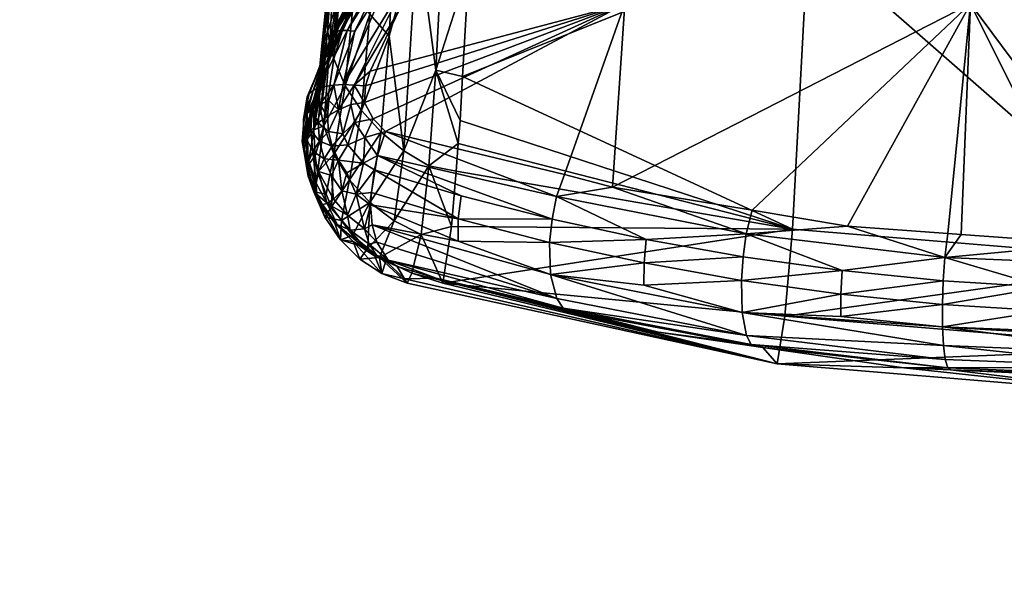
# Model space of a CAD drawing. Extents: x -0.025 to 0.157, y -0.144 to 0.125.
# Tile 223 of 256: x 0.11743 to 0.12659, y 0.05536 to 0.06063. Entities that reach past the tile are written whole.
import ezdxf

# ---------------------------------------------------------------- set-up
doc = ezdxf.new("R2010")
doc.units = 0
doc.layers.add('mesh', color=7, linetype='CONTINUOUS')

msp = doc.modelspace()

# ---------------------------------------------------------------- meshes
at = {"layer": 'mesh'}
mesh = msp.add_polyface(dxfattribs=at)
corners = [(0.1265967, 0.0633049, 0.1400954), (0.12686, 0.0632135, 0.1461851), (0.1259109, 0.0631156, 0.1460932), (0.1252838, 0.063202, 0.1397578), (0.126492, 0.0635402, 0.133418), (0.1279978, 0.0633399, 0.1402185), (0.1280016, 0.0633471, 0.1398234), (0.12794, 0.0632313, 0.1462191), (0.1294008, 0.0633051, 0.1401225), (0.1299771, 0.0631591, 0.1461404), (0.1283869, 0.0620118, 0.0998059), (0.1284226, 0.0630629, 0.0960872), (0.1266225, 0.0631329, 0.0960921), (0.1302222, 0.0631331, 0.0961268), (0.1319384, 0.0614009, 0.1036086), (0.128351, 0.0611074, 0.103536), (0.1282071, 0.0583841, 0.1185077), (0.1248339, 0.0633428, 0.0961417), (0.1266393, 0.0640647, 0.0943362), (0.1284395, 0.0639968, 0.0943222), (0.1247628, 0.0614003, 0.1035395), (0.1258942, 0.0631595, 0.1462202), (0.1279357, 0.0631219, 0.146666), (0.125871, 0.0630555, 0.1465525), (0.1258774, 0.0631035, 0.1464449), (0.1295661, 0.0607788, 0.1481768), (0.1279324, 0.062824, 0.1470166), (0.129454, 0.062743, 0.1469417), (0.1262733, 0.0607785, 0.1481447), (0.1264088, 0.0627441, 0.1469202), (0.1258645, 0.0627155, 0.1468858), (0.1279241, 0.058562, 0.1490404), (0.1273886, 0.0585472, 0.149059), (0.1261881, 0.0586342, 0.1489042), (0.126063, 0.0586433, 0.148888), (0.1279379, 0.063203, 0.1464458), (0.1258852, 0.0631382, 0.1463333), (0.1279339, 0.0629934, 0.1468586), (0.1258629, 0.0629239, 0.1467468), (0.1299924, 0.0631386, 0.1463729), (0.1300067, 0.0628439, 0.1468698), (0.1300053, 0.0629955, 0.1466936), (0.1300024, 0.0630558, 0.1465922), (0.1296416, 0.0586094, 0.1489806)]
mesh.append_faces([[corners[k] for k in face] for face in [(0, 1, 2, 2), (3, 4, 0, 0), (5, 0, 6, 6), (5, 1, 0, 0), (7, 1, 5, 5), (8, 5, 6, 6), (8, 7, 5, 5), (9, 7, 8, 8), (10, 11, 12, 12), (10, 13, 11, 11), (14, 15, 16, 16), (12, 17, 10, 10), (11, 18, 12, 12), (13, 19, 11, 11), (15, 20, 16, 16), (15, 10, 20, 20), (21, 2, 1, 1), (22, 23, 24, 24), (25, 26, 27, 27), (28, 26, 25, 25), (28, 29, 26, 26), (30, 29, 28, 28), (31, 28, 25, 25), (32, 28, 31, 31), (28, 33, 34, 34), (32, 33, 28, 28), (35, 1, 7, 7), (35, 36, 1, 1), (35, 24, 36, 36), (22, 24, 35, 35), (37, 23, 22, 22), (37, 38, 23, 23), (37, 29, 38, 38), (26, 29, 37, 37), (39, 35, 7, 7), (26, 40, 27, 27), (26, 37, 40, 40), (37, 22, 41, 41), (22, 35, 42, 42), (31, 25, 43, 43)]])
mesh = msp.add_polyface(dxfattribs=at)
corners = [(0.1265967, 0.0633049, 0.1400954), (0.1259109, 0.0631156, 0.1460932), (0.1255122, 0.0630744, 0.1460546), (0.1252838, 0.063202, 0.1397578), (0.1242556, 0.0629448, 0.1459328), (0.1240993, 0.0630104, 0.1392785), (0.1245221, 0.0633117, 0.1333991), (0.1238951, 0.0631774, 0.1333929), (0.1256918, 0.0634952, 0.1334105), (0.126492, 0.0635402, 0.133418), (0.1250788, 0.063431, 0.1334046), (0.1283869, 0.0620118, 0.0998059), (0.1247985, 0.0622995, 0.0998308), (0.1247628, 0.0614003, 0.1035395), (0.1248339, 0.0633428, 0.0961417), (0.1282071, 0.0583841, 0.1185077), (0.1246193, 0.0586834, 0.1184613), (0.125871, 0.0630555, 0.1465525), (0.1258629, 0.0629239, 0.1467468), (0.1248257, 0.0628063, 0.1466394), (0.1252316, 0.0626823, 0.1468458), (0.1248392, 0.0625983, 0.1467993), (0.1258645, 0.0627155, 0.1468858), (0.1264088, 0.0627441, 0.1469202), (0.12483, 0.0629379, 0.1464454), (0.1258774, 0.0631035, 0.1464449), (0.1258942, 0.0631595, 0.1462202), (0.12686, 0.0632135, 0.1461851), (0.1258852, 0.0631382, 0.1463333), (0.1237961, 0.0628387, 0.1459917), (0.1237873, 0.0628164, 0.1461043), (0.1237817, 0.0627811, 0.1462154), (0.1237796, 0.0627332, 0.1463227), (0.1262733, 0.0607785, 0.1481447), (0.1230568, 0.0607783, 0.1474398), (0.1238178, 0.0623794, 0.1466783), (0.126063, 0.0586433, 0.148888), (0.125129, 0.0587109, 0.1487675), (0.1242424, 0.0588582, 0.1485012), (0.1237946, 0.0625239, 0.1466001), (0.1229423, 0.059074, 0.1481106)]
mesh.append_faces([[corners[k] for k in face] for face in [(0, 1, 2, 2), (3, 2, 4, 4), (5, 3, 4, 4), (5, 6, 3, 3), (7, 6, 5, 5), (3, 0, 2, 2), (8, 9, 3, 3), (6, 10, 3, 3), (11, 12, 13, 13), (11, 14, 12, 12), (15, 13, 16, 16), (17, 18, 19, 19), (19, 20, 21, 21), (18, 20, 19, 19), (18, 22, 20, 20), (23, 22, 18, 18), (24, 17, 19, 19), (25, 17, 24, 24), (26, 27, 28, 28), (2, 1, 26, 26), (26, 4, 2, 2), (26, 29, 4, 4), (28, 29, 26, 26), (28, 30, 29, 29), (25, 30, 28, 28), (25, 31, 30, 30), (24, 31, 25, 25), (24, 32, 31, 31), (33, 20, 22, 22), (33, 21, 20, 20), (34, 21, 33, 33), (34, 35, 21, 21), (33, 36, 37, 37), (37, 38, 33, 33), (39, 21, 35, 35), (19, 21, 39, 39), (24, 19, 39, 39), (39, 32, 24, 24), (33, 38, 40, 40)]])
mesh = msp.add_polyface(dxfattribs=at)
corners = [(0.120377, 0.0618269, 0.1177953), (0.1203835, 0.0614157, 0.1208952), (0.1202983, 0.0609962, 0.1191211), (0.1205662, 0.061955, 0.1212173), (0.120609, 0.0613351, 0.1272797), (0.1209117, 0.0618197, 0.1274435), (0.1208432, 0.061308, 0.1333633), (0.1209404, 0.0614241, 0.1333642), (0.121184, 0.0617153, 0.1333666), (0.12053, 0.0623615, 0.1181971), (0.1212742, 0.0622396, 0.1276083), (0.121322, 0.0618802, 0.133368), (0.1206164, 0.0620812, 0.1079505), (0.1205085, 0.0623304, 0.1079363), (0.120431, 0.0611602, 0.1142455), (0.1203624, 0.0614252, 0.1142614), (0.120431, 0.0625906, 0.1079211), (0.1208635, 0.0604791, 0.1142151), (0.1211281, 0.0614509, 0.1079821), (0.1209267, 0.0616351, 0.1079737), (0.1207556, 0.0618476, 0.1079631), (0.1205404, 0.0609107, 0.1142321), (0.1212013, 0.0616262, 0.1375171), (0.1212828, 0.0616701, 0.1457012), (0.1211573, 0.0615616, 0.1457062), (0.1208397, 0.0612241, 0.1372002), (0.1209202, 0.0613567, 0.1457156), (0.1216094, 0.06197, 0.137829), (0.1208646, 0.0610371, 0.1463113), (0.1212311, 0.0615163, 0.1461528), (0.121709, 0.0618847, 0.1461425), (0.1208062, 0.0610628, 0.1462059), (0.1215319, 0.0618855, 0.1456913), (0.1211526, 0.0615761, 0.1458125), (0.1216613, 0.0619677, 0.1458063), (0.1211696, 0.0615665, 0.1459281), (0.1206956, 0.0610855, 0.1458595), (0.120721, 0.0610871, 0.1459773), (0.1211958, 0.0615466, 0.1460424), (0.1216856, 0.0619235, 0.1460335), (0.120758, 0.0610796, 0.1460937), (0.120334, 0.0618513, 0.1142536), (0.120367, 0.0623046, 0.1147049), (0.1210059, 0.0609616, 0.1464932), (0.1217393, 0.0618354, 0.1462455)]
mesh.append_faces([[corners[k] for k in face] for face in [(0, 1, 2, 2), (3, 1, 0, 0), (3, 4, 1, 1), (5, 4, 3, 3), (5, 6, 4, 4), (5, 7, 6, 6), (8, 7, 5, 5), (9, 3, 0, 0), (10, 8, 5, 5), (11, 8, 10, 10), (12, 13, 14, 14), (13, 15, 14, 14), (13, 16, 15, 15), (17, 18, 19, 19), (20, 12, 21, 21), (22, 23, 24, 24), (25, 6, 7, 7), (22, 7, 8, 8), (22, 25, 7, 7), (24, 25, 22, 22), (24, 26, 25, 25), (22, 27, 23, 23), (8, 11, 22, 22), (28, 29, 30, 30), (28, 31, 29, 29), (32, 33, 23, 23), (32, 34, 33, 33), (24, 33, 26, 26), (24, 23, 33, 33), (35, 36, 33, 33), (37, 36, 35, 35), (35, 38, 37, 37), (35, 39, 38, 38), (29, 40, 38, 38), (31, 40, 29, 29), (0, 2, 41, 41), (42, 0, 41, 41), (15, 41, 2, 2), (43, 28, 44, 44)]])
mesh = msp.add_polyface(dxfattribs=at)
corners = [(0.1212338, 0.0592705, 0.1205808), (0.1214868, 0.0592221, 0.1205944), (0.1215078, 0.0594802, 0.118408), (0.1216045, 0.0611212, 0.1083519), (0.121608, 0.0612022, 0.1079927), (0.1213573, 0.0613025, 0.1079879), (0.1212984, 0.0601622, 0.114214), (0.121548, 0.0601043, 0.1142283), (0.1215252, 0.0596931, 0.1166043), (0.1214449, 0.0587075, 0.1249536), (0.12165, 0.0621884, 0.1036171), (0.1216094, 0.06197, 0.137829), (0.1215319, 0.0618855, 0.1456913), (0.1212828, 0.0616701, 0.1457012), (0.1246193, 0.0586834, 0.1184613), (0.1247628, 0.0614003, 0.1035395), (0.1217393, 0.0618354, 0.1462455), (0.1208646, 0.0610371, 0.1463113), (0.121709, 0.0618847, 0.1461425), (0.1211696, 0.0615665, 0.1459281), (0.1211526, 0.0615761, 0.1458125), (0.1216697, 0.0619513, 0.1459206), (0.1216856, 0.0619235, 0.1460335), (0.1211958, 0.0615466, 0.1460424), (0.1212311, 0.0615163, 0.1461528), (0.1215078, 0.0587779, 0.1474609), (0.1215344, 0.0589931, 0.1475219), (0.1223799, 0.0587762, 0.147924), (0.1230568, 0.0607783, 0.1474398), (0.1219555, 0.0616907, 0.1465052), (0.1230855, 0.0622225, 0.1465916), (0.1233238, 0.0622735, 0.1466198), (0.1238178, 0.0623794, 0.1466783), (0.1218179, 0.0617103, 0.1464253), (0.1210059, 0.0609616, 0.1464932), (0.1207556, 0.0593673, 0.1470808), (0.124188, 0.0586396, 0.1485697), (0.1224222, 0.0589866, 0.1479395), (0.1229423, 0.059074, 0.1481106), (0.122495, 0.0591916, 0.1478874), (0.1208316, 0.0595917, 0.1470703), (0.1206864, 0.0601538, 0.1467544), (0.1209511, 0.0607075, 0.1466121), (0.1206349, 0.0598615, 0.14686), (0.1206426, 0.0600154, 0.1467957), (0.1213279, 0.0611851, 0.1465299), (0.1262733, 0.0607785, 0.1481447)]
mesh.append_faces([[corners[k] for k in face] for face in [(0, 1, 2, 2), (3, 4, 5, 5), (6, 3, 5, 5), (6, 7, 3, 3), (8, 7, 6, 6), (6, 2, 8, 8), (0, 9, 1, 1), (4, 10, 5, 5), (11, 12, 13, 13), (2, 1, 14, 14), (14, 8, 2, 2), (14, 7, 8, 8), (15, 7, 14, 14), (15, 3, 7, 7), (4, 3, 15, 15), (15, 10, 4, 4), (16, 17, 18, 18), (19, 20, 21, 21), (21, 22, 19, 19), (18, 23, 22, 22), (24, 23, 18, 18), (25, 26, 27, 27), (28, 29, 30, 30), (31, 32, 28, 28), (33, 34, 16, 16), (35, 27, 26, 26), (36, 37, 38, 38), (39, 37, 40, 40), (38, 37, 39, 39), (27, 35, 37, 37), (28, 41, 42, 42), (43, 44, 28, 28), (28, 39, 40, 40), (33, 29, 28, 28), (28, 45, 33, 33), (28, 34, 45, 45), (42, 34, 28, 28), (28, 38, 39, 39), (46, 38, 28, 28)]])
mesh = msp.add_polyface(dxfattribs=at)
corners = [(0.120609, 0.0613351, 0.1272797), (0.1208432, 0.061308, 0.1333633), (0.1207366, 0.0611806, 0.1333622), (0.1208635, 0.0604791, 0.1142151), (0.120686, 0.0606822, 0.1142218), (0.1206056, 0.0597859, 0.1205758), (0.1209267, 0.0616351, 0.1079737), (0.1207556, 0.0618476, 0.1079631), (0.1211281, 0.0614509, 0.1079821), (0.1212984, 0.0601622, 0.114214), (0.1213573, 0.0613025, 0.1079879), (0.121, 0.0594127, 0.1205767), (0.1206164, 0.0620812, 0.1079505), (0.120431, 0.0611602, 0.1142455), (0.1205404, 0.0609107, 0.1142321), (0.1204559, 0.0600149, 0.1205787), (0.1207012, 0.0610621, 0.1457534), (0.1208397, 0.0612241, 0.1372002), (0.1209202, 0.0613567, 0.1457156), (0.1205379, 0.060765, 0.1368789), (0.1205327, 0.0608355, 0.1457824), (0.1204344, 0.0607034, 0.1457993), (0.1205437, 0.0605247, 0.1464162), (0.1208646, 0.0610371, 0.1463113), (0.1204366, 0.060028, 0.1466414), (0.1208062, 0.0610628, 0.1462059), (0.1206956, 0.0610855, 0.1458595), (0.1211526, 0.0615761, 0.1458125), (0.1203375, 0.0605058, 0.1459549), (0.120721, 0.0610871, 0.1459773), (0.1204135, 0.0605308, 0.1461948), (0.1203683, 0.060522, 0.1460756), (0.120758, 0.0610796, 0.1460937), (0.1204724, 0.0605318, 0.1463093), (0.1211958, 0.0615466, 0.1460424), (0.1230568, 0.0607783, 0.1474398), (0.1206426, 0.0600154, 0.1467957), (0.1206864, 0.0601538, 0.1467544), (0.1205661, 0.0608435, 0.1333606), (0.1203809, 0.0607878, 0.1271171), (0.1203606, 0.0604373, 0.1333586), (0.1205392, 0.0600227, 0.1467215), (0.1209511, 0.0607075, 0.1466121), (0.1210059, 0.0609616, 0.1464932), (0.1218179, 0.0617103, 0.1464253), (0.1213279, 0.0611851, 0.1465299)]
mesh.append_faces([[corners[k] for k in face] for face in [(0, 1, 2, 2), (3, 4, 5, 5), (6, 4, 3, 3), (6, 7, 4, 4), (8, 9, 10, 10), (11, 9, 8, 8), (12, 13, 14, 14), (3, 11, 8, 8), (4, 14, 15, 15), (7, 14, 4, 4), (16, 17, 18, 18), (16, 19, 17, 17), (20, 19, 16, 16), (20, 21, 19, 19), (17, 2, 1, 1), (19, 2, 17, 17), (22, 23, 24, 24), (22, 25, 23, 23), (18, 26, 16, 16), (18, 27, 26, 26), (26, 20, 16, 16), (26, 28, 20, 20), (29, 28, 26, 26), (30, 31, 29, 29), (30, 32, 33, 33), (29, 32, 30, 30), (29, 34, 32, 32), (25, 33, 32, 32), (22, 33, 25, 25), (35, 36, 37, 37), (0, 38, 39, 39), (0, 2, 38, 38), (19, 40, 38, 38), (19, 38, 2, 2), (41, 42, 37, 37), (41, 43, 42, 42), (41, 24, 43, 43), (43, 44, 45, 45), (43, 24, 23, 23)]])
mesh = msp.add_polyface(dxfattribs=at)
corners = [(0.120609, 0.0613351, 0.1272797), (0.1203809, 0.0607878, 0.1271171), (0.1203835, 0.0614157, 0.1208952), (0.1202904, 0.0605367, 0.1205902), (0.1202983, 0.0609962, 0.1191211), (0.1202815, 0.0606747, 0.120594), (0.1203624, 0.0614252, 0.1142614), (0.1203127, 0.0604005, 0.1205867), (0.1202173, 0.0599165, 0.1269662), (0.1202186, 0.0600543, 0.1269613), (0.1202299, 0.0597789, 0.126971), (0.1205404, 0.0609107, 0.1142321), (0.1203481, 0.0602673, 0.1205836), (0.1204559, 0.0600149, 0.1205787), (0.120431, 0.0611602, 0.1142455), (0.1203391, 0.0604769, 0.1458432), (0.1202777, 0.0603311, 0.1458715), (0.120306, 0.0602537, 0.1365535), (0.1201303, 0.0597693, 0.1411472), (0.1205379, 0.060765, 0.1368789), (0.1203606, 0.0604373, 0.1333586), (0.1204344, 0.0607034, 0.1457993), (0.1201211, 0.0599465, 0.1460745), (0.1203375, 0.0605058, 0.1459549), (0.1205327, 0.0608355, 0.1457824), (0.120721, 0.0610871, 0.1459773), (0.1203683, 0.060522, 0.1460756), (0.1202352, 0.0603567, 0.1269701), (0.1203306, 0.0603355, 0.1333584), (0.1202864, 0.0608755, 0.1206032), (0.1205661, 0.0608435, 0.1333606), (0.1201839, 0.0598362, 0.133357), (0.1205437, 0.0605247, 0.1464162), (0.1204366, 0.060028, 0.1466414), (0.1203486, 0.0600229, 0.1465413), (0.1204724, 0.0605318, 0.1463093), (0.1202115, 0.0600032, 0.1463465), (0.120156, 0.0599737, 0.1461969), (0.1204135, 0.0605308, 0.1461948)]
mesh.append_faces([[corners[k] for k in face] for face in [(0, 1, 2, 2), (3, 4, 5, 5), (3, 6, 4, 4), (7, 6, 3, 3), (8, 5, 9, 9), (8, 3, 5, 5), (10, 7, 3, 3), (11, 12, 13, 13), (11, 14, 12, 12), (14, 7, 12, 12), (14, 6, 7, 7), (15, 16, 17, 17), (18, 17, 16, 16), (19, 17, 20, 20), (21, 17, 19, 19), (21, 15, 17, 17), (22, 16, 23, 23), (23, 21, 24, 24), (23, 15, 21, 21), (16, 15, 23, 23), (25, 26, 23, 23), (27, 1, 28, 28), (27, 29, 1, 1), (2, 29, 4, 4), (1, 20, 28, 28), (30, 20, 1, 1), (2, 1, 29, 29), (31, 9, 27, 27), (5, 4, 29, 29), (9, 29, 27, 27), (9, 5, 29, 29), (28, 20, 17, 17), (32, 33, 34, 34), (35, 34, 36, 36), (37, 23, 26, 26), (38, 37, 26, 26), (36, 37, 38, 38), (38, 35, 36, 36), (32, 34, 35, 35)]])
mesh = msp.add_polyface(dxfattribs=at)
corners = [(0.1207889, 0.0595847, 0.120575), (0.1206056, 0.0597859, 0.1205758), (0.1204954, 0.0591404, 0.1269886), (0.1208635, 0.0604791, 0.1142151), (0.1212984, 0.0601622, 0.114214), (0.1212338, 0.0592705, 0.1205808), (0.1215078, 0.0594802, 0.118408), (0.121, 0.0594127, 0.1205767), (0.1209102, 0.0587604, 0.126991), (0.1206849, 0.0589314, 0.1269914), (0.1203502, 0.0593808, 0.1269832), (0.1204559, 0.0600149, 0.1205787), (0.120686, 0.0606822, 0.1142218), (0.1207145, 0.0597077, 0.1469656), (0.1206381, 0.0595355, 0.1469794), (0.1205459, 0.0596758, 0.1468786), (0.1204796, 0.0594666, 0.1468757), (0.1204322, 0.059569, 0.1468173), (0.1205089, 0.0598441, 0.146791), (0.1203932, 0.0597937, 0.1467159), (0.1206864, 0.0601538, 0.1467544), (0.1206426, 0.0600154, 0.1467957), (0.1205392, 0.0600227, 0.1467215), (0.1224222, 0.0589866, 0.1479395), (0.1207556, 0.0593673, 0.1470808), (0.1208316, 0.0595917, 0.1470703), (0.1215344, 0.0589931, 0.1475219), (0.120728, 0.0592347, 0.1470589), (0.1215078, 0.0587779, 0.1474609), (0.1206993, 0.0590227, 0.1469986), (0.1206349, 0.0598615, 0.14686), (0.1206265, 0.059296, 0.1470009), (0.1204366, 0.060028, 0.1466414), (0.1205558, 0.0590075, 0.1468856), (0.1204712, 0.0592056, 0.1468631), (0.1203916, 0.059324, 0.1467956), (0.1230568, 0.0607783, 0.1474398)]
mesh.append_faces([[corners[k] for k in face] for face in [(0, 1, 2, 2), (3, 1, 0, 0), (4, 5, 6, 6), (7, 5, 4, 4), (7, 8, 5, 5), (9, 8, 7, 7), (0, 7, 3, 3), (0, 9, 7, 7), (2, 9, 0, 0), (1, 10, 2, 2), (1, 11, 10, 10), (12, 11, 1, 1), (13, 14, 15, 15), (16, 15, 14, 14), (17, 15, 16, 16), (17, 18, 15, 15), (19, 18, 17, 17), (20, 21, 22, 22), (23, 24, 25, 25), (26, 27, 24, 24), (28, 29, 27, 27), (30, 15, 18, 18), (22, 21, 30, 30), (18, 22, 30, 30), (14, 25, 24, 24), (13, 15, 30, 30), (25, 14, 13, 13), (31, 24, 27, 27), (31, 14, 24, 24), (16, 14, 31, 31), (19, 22, 18, 18), (32, 22, 19, 19), (33, 27, 29, 29), (33, 31, 27, 27), (34, 31, 33, 33), (35, 31, 34, 34), (35, 16, 31, 31), (36, 13, 30, 30), (36, 25, 13, 13)]])
mesh = msp.add_polyface(dxfattribs=at)
corners = [(0.1201398, 0.0597811, 0.13977), (0.120306, 0.0602537, 0.1365535), (0.1201303, 0.0597693, 0.1411472), (0.1201032, 0.0595229, 0.1397713), (0.1201639, 0.0598113, 0.1362643), (0.1201486, 0.0598001, 0.1463546), (0.1202177, 0.0598434, 0.1464722), (0.1202023, 0.0596706, 0.1465159), (0.1201346, 0.0596017, 0.146397), (0.1202162, 0.0595003, 0.1465675), (0.1200982, 0.0597523, 0.1462309), (0.1200885, 0.059531, 0.1462709), (0.1201618, 0.0596077, 0.1333559), (0.1202186, 0.0600543, 0.1269613), (0.1201839, 0.0598362, 0.133357), (0.1202173, 0.0599165, 0.1269662), (0.1201754, 0.0593663, 0.1333546), (0.1202564, 0.0596428, 0.1269755), (0.1202777, 0.0603311, 0.1458715), (0.1201024, 0.0599147, 0.1459522), (0.1201636, 0.0590313, 0.139775), (0.1201113, 0.0591744, 0.1460477), (0.1202658, 0.0587943, 0.1397768), (0.1200723, 0.0593959, 0.1460147), (0.1201097, 0.0592788, 0.1397731), (0.1201973, 0.0592096, 0.1333538), (0.1201211, 0.0599465, 0.1460745), (0.1203375, 0.0605058, 0.1459549), (0.120156, 0.0599737, 0.1461969), (0.1202583, 0.0593357, 0.146626), (0.120208, 0.0592196, 0.1465028), (0.1201549, 0.059407, 0.1464467), (0.1202115, 0.0600032, 0.1463465), (0.1201183, 0.0593159, 0.1463172), (0.1201889, 0.0590138, 0.1462304), (0.1201063, 0.0592303, 0.1461843), (0.1201851, 0.0591108, 0.1463687), (0.1200671, 0.0597016, 0.1461052), (0.1202211, 0.0589218, 0.1460966)]
mesh.append_faces([[corners[k] for k in face] for face in [(0, 1, 2, 2), (0, 3, 4, 4), (2, 3, 0, 0), (5, 6, 7, 7), (8, 7, 9, 9), (8, 5, 7, 7), (10, 5, 8, 8), (11, 10, 8, 8), (12, 13, 14, 14), (12, 15, 13, 13), (16, 17, 12, 12), (2, 18, 19, 19), (4, 12, 14, 14), (4, 3, 12, 12), (2, 19, 3, 3), (20, 21, 22, 22), (20, 23, 21, 21), (20, 24, 23, 23), (20, 16, 24, 24), (25, 16, 20, 20), (24, 12, 3, 3), (24, 16, 12, 12), (26, 27, 28, 28), (19, 18, 26, 26), (29, 30, 31, 31), (31, 8, 9, 9), (5, 32, 6, 6), (33, 34, 35, 35), (33, 36, 34, 34), (11, 33, 35, 35), (31, 33, 11, 11), (31, 36, 33, 33), (26, 37, 19, 19), (28, 37, 26, 26), (10, 32, 5, 5), (28, 32, 10, 10), (35, 38, 21, 21), (34, 38, 35, 35), (31, 30, 36, 36), (11, 8, 31, 31)]])
mesh = msp.add_polyface(dxfattribs=at)
corners = [(0.1202299, 0.0597789, 0.126971), (0.1202904, 0.0605367, 0.1205902), (0.1202173, 0.0599165, 0.1269662), (0.1202564, 0.0596428, 0.1269755), (0.1203127, 0.0604005, 0.1205867), (0.1203502, 0.0593808, 0.1269832), (0.1204559, 0.0600149, 0.1205787), (0.1203481, 0.0602673, 0.1205836), (0.1201973, 0.0592096, 0.1333538), (0.1202794, 0.0590067, 0.1333534), (0.1201398, 0.0597811, 0.13977), (0.1201639, 0.0598113, 0.1362643), (0.120306, 0.0602537, 0.1365535), (0.1201636, 0.0590313, 0.139775), (0.1202583, 0.0593357, 0.146626), (0.1203344, 0.059454, 0.1467323), (0.1203916, 0.059324, 0.1467956), (0.1202162, 0.0595003, 0.1465675), (0.1202023, 0.0596706, 0.1465159), (0.1202896, 0.0597353, 0.1466234), (0.1203002, 0.0595922, 0.1466745), (0.1202177, 0.0598434, 0.1464722), (0.1204796, 0.0594666, 0.1468757), (0.1204322, 0.059569, 0.1468173), (0.1203932, 0.0597937, 0.1467159), (0.1203035, 0.0598807, 0.1465801), (0.1203279, 0.0591804, 0.14669), (0.1202352, 0.0603567, 0.1269701), (0.1203306, 0.0603355, 0.1333584), (0.1201839, 0.0598362, 0.133357), (0.1201618, 0.0596077, 0.1333559), (0.1201754, 0.0593663, 0.1333546), (0.1204954, 0.0591404, 0.1269886), (0.1203263, 0.0588907, 0.1333531), (0.1201549, 0.059407, 0.1464467), (0.1203486, 0.0600229, 0.1465413), (0.1204366, 0.060028, 0.1466414), (0.1203464, 0.0589613, 0.1465958), (0.120208, 0.0592196, 0.1465028), (0.1202115, 0.0600032, 0.1463465), (0.1204243, 0.0590385, 0.1467584), (0.1204712, 0.0592056, 0.1468631)]
mesh.append_faces([[corners[k] for k in face] for face in [(0, 1, 2, 2), (3, 4, 0, 0), (3, 5, 6, 6), (7, 3, 6, 6), (7, 4, 3, 3), (5, 8, 9, 9), (3, 8, 5, 5), (10, 11, 12, 12), (13, 9, 8, 8), (14, 15, 16, 16), (14, 17, 15, 15), (18, 19, 20, 20), (18, 21, 19, 19), (17, 20, 15, 15), (17, 18, 20, 20), (15, 22, 16, 16), (15, 23, 22, 22), (20, 23, 15, 15), (20, 24, 23, 23), (19, 24, 20, 20), (19, 25, 24, 24), (21, 25, 19, 19), (26, 14, 16, 16), (27, 28, 29, 29), (30, 0, 2, 2), (30, 3, 0, 0), (3, 31, 8, 8), (32, 5, 33, 33), (28, 11, 29, 29), (28, 12, 11, 11), (34, 17, 14, 14), (35, 24, 25, 25), (35, 36, 24, 24), (26, 37, 38, 38), (21, 35, 25, 25), (39, 35, 21, 21), (40, 16, 41, 41), (26, 16, 40, 40), (38, 14, 26, 26)]])
mesh = msp.add_polyface(dxfattribs=at)
corners = [(0.0239885, -0.0073741, 0.0009085), (0.0244146, -0.0054974, 0.0044085), (0.0248403, -0.0009037, 0.0009085), (0.0238887, -0.0073458, 0.0044085), (0.0239885, 0.0055668, 0.0009085), (0.0244146, 0.0036901, 0.0044085), (0.0238887, 0.0055384, 0.0044085), (0.0248403, -0.0009037, 0.0044085), (0.0248191, -0.0009037, 0.0046597), (0.0243938, -0.0054935, 0.0046597), (0.0243938, 0.0036862, 0.0046597), (0.0242623, -0.0009037, 0.0055916), (0.0241032, -0.0054392, 0.0053305), (0.0238465, -0.0053912, 0.0055916), (0.0245235, -0.0009037, 0.0053305), (0.0238465, 0.0035839, 0.0055916), (0.0241032, 0.0036319, 0.0053305), (0.0242894, -0.005474, 0.0050135), (0.0247129, -0.0009037, 0.0050135), (0.0242894, 0.0036667, 0.0050135), (0.0230333, 0.0080814, 0.0050135), (0.1201097, 0.0592788, 0.1397731), (0.1200541, 0.0594991, 0.1459993), (0.1200723, 0.0593959, 0.1460147), (0.1200659, 0.0596488, 0.1459818), (0.1201032, 0.0595229, 0.1397713), (0.1201024, 0.0599147, 0.1459522), (0.1200671, 0.0597016, 0.1461052), (0.1200885, 0.059531, 0.1462709), (0.1201063, 0.0592303, 0.1461843), (0.1200645, 0.0594611, 0.1461422), (0.120156, 0.0599737, 0.1461969), (0.1200982, 0.0597523, 0.1462309), (0.1201113, 0.0591744, 0.1460477)]
mesh.append_faces([[corners[k] for k in face] for face in [(0, 1, 2, 2), (0, 3, 1, 1), (4, 5, 6, 6), (2, 5, 4, 4), (2, 7, 5, 5), (1, 7, 2, 2), (8, 7, 9, 9), (8, 5, 7, 7), (10, 5, 8, 8), (10, 6, 5, 5), (9, 1, 3, 3), (7, 1, 9, 9), (11, 12, 13, 13), (11, 14, 12, 12), (15, 14, 11, 11), (15, 16, 14, 14), (14, 17, 12, 12), (14, 18, 17, 17), (16, 18, 14, 14), (16, 19, 18, 18), (18, 9, 17, 17), (18, 8, 9, 9), (19, 8, 18, 18), (19, 10, 8, 8), (20, 10, 19, 19), (21, 22, 23, 23), (21, 24, 22, 22), (25, 24, 21, 21), (26, 24, 25, 25), (27, 24, 26, 26), (28, 29, 30, 30), (23, 24, 27, 27), (23, 22, 24, 24), (31, 32, 27, 27), (29, 33, 30, 30), (30, 32, 28, 28), (30, 27, 32, 32), (30, 23, 27, 27), (33, 23, 30, 30)]])
mesh = msp.add_polyface(dxfattribs=at)
corners = [(0.1204202, 0.0587635, 0.1333537), (0.1205234, 0.0586237, 0.1333544), (0.1206849, 0.0589314, 0.1269914), (0.1204954, 0.0591404, 0.1269886), (0.120665, 0.0585066, 0.1333566), (0.120412, 0.0585816, 0.1397785), (0.1205928, 0.0584041, 0.13978), (0.1202658, 0.0587943, 0.1397768), (0.1203502, 0.0593808, 0.1269832), (0.1202794, 0.0590067, 0.1333534), (0.1203263, 0.0588907, 0.1333531), (0.1202211, 0.0589218, 0.1460966), (0.1203597, 0.0587388, 0.1461383), (0.1201113, 0.0591744, 0.1460477), (0.1205309, 0.058569, 0.1461807), (0.1201636, 0.0590313, 0.139775), (0.1205, 0.0586737, 0.1465117), (0.1204761, 0.0588114, 0.1466618), (0.1206341, 0.0586858, 0.1467292), (0.1205558, 0.0590075, 0.1468856), (0.1204243, 0.0590385, 0.1467584), (0.1203464, 0.0589613, 0.1465958), (0.1207308, 0.0584322, 0.1462212), (0.1206449, 0.0584994, 0.146379), (0.1202869, 0.0589205, 0.1464242), (0.1203813, 0.0587263, 0.146304), (0.1202444, 0.0589124, 0.1462545), (0.1206791, 0.0585433, 0.1465709), (0.120208, 0.0592196, 0.1465028), (0.1203279, 0.0591804, 0.14669), (0.1201889, 0.0590138, 0.1462304), (0.1201851, 0.0591108, 0.1463687), (0.1204712, 0.0592056, 0.1468631)]
mesh.append_faces([[corners[k] for k in face] for face in [(0, 1, 2, 2), (3, 0, 2, 2), (4, 5, 6, 6), (4, 1, 5, 5), (5, 0, 7, 7), (1, 0, 5, 5), (8, 9, 10, 10), (10, 0, 3, 3), (11, 12, 5, 5), (13, 11, 7, 7), (5, 12, 14, 14), (6, 5, 14, 14), (5, 7, 11, 11), (15, 10, 9, 9), (7, 10, 15, 15), (0, 10, 7, 7), (16, 17, 18, 18), (17, 19, 18, 18), (17, 20, 19, 19), (21, 20, 17, 17), (22, 14, 23, 23), (24, 17, 16, 16), (24, 21, 17, 17), (24, 25, 26, 26), (16, 25, 24, 24), (27, 16, 18, 18), (23, 16, 27, 27), (23, 25, 16, 16), (14, 25, 23, 23), (28, 21, 24, 24), (29, 20, 21, 21), (30, 26, 11, 11), (30, 24, 26, 26), (31, 24, 30, 30), (31, 28, 24, 24), (26, 12, 11, 11), (25, 12, 26, 26), (25, 14, 12, 12), (20, 32, 19, 19)]])
mesh = msp.add_polyface(dxfattribs=at)
corners = [(0.1206849, 0.0589314, 0.1269914), (0.120665, 0.0585066, 0.1333566), (0.1209102, 0.0587604, 0.126991), (0.1205234, 0.0586237, 0.1333544), (0.1211619, 0.0586339, 0.1269871), (0.1213639, 0.0581788, 0.1333684), (0.1214449, 0.0587075, 0.1249536), (0.1212338, 0.0592705, 0.1205808), (0.120796, 0.0582685, 0.1397812), (0.1210075, 0.0582214, 0.1397814), (0.1210315, 0.0581811, 0.1374762), (0.1208319, 0.0583851, 0.1462389), (0.1209401, 0.0583347, 0.1462578), (0.1213012, 0.0582257, 0.1464636), (0.1207731, 0.0584172, 0.1333582), (0.1210746, 0.0582731, 0.1333656), (0.1205309, 0.058569, 0.1461807), (0.1207308, 0.0584322, 0.1462212), (0.1205928, 0.0584041, 0.13978), (0.1215072, 0.0585721, 0.1473552), (0.1207067, 0.0587218, 0.1468345), (0.120691, 0.0589103, 0.1469553), (0.1223646, 0.0582601, 0.1476844), (0.1208552, 0.0583944, 0.1464269), (0.1207511, 0.058561, 0.1466807), (0.1224237, 0.0580383, 0.1474314), (0.1215078, 0.0587779, 0.1474609), (0.120728, 0.0592347, 0.1470589), (0.1215344, 0.0589931, 0.1475219), (0.1206993, 0.0590227, 0.1469986), (0.1205558, 0.0590075, 0.1468856), (0.1206341, 0.0586858, 0.1467292), (0.1206791, 0.0585433, 0.1465709), (0.1207464, 0.0584404, 0.1464035), (0.1206449, 0.0584994, 0.146379)]
mesh.append_faces([[corners[k] for k in face] for face in [(0, 1, 2, 2), (3, 1, 0, 0), (4, 5, 6, 6), (7, 4, 6, 6), (2, 4, 7, 7), (8, 9, 10, 10), (11, 9, 8, 8), (12, 9, 11, 11), (13, 9, 12, 12), (14, 2, 1, 1), (4, 15, 5, 5), (14, 15, 4, 4), (2, 14, 4, 4), (8, 16, 17, 17), (18, 16, 8, 8), (11, 8, 17, 17), (14, 10, 15, 15), (14, 8, 10, 10), (14, 18, 8, 8), (14, 1, 18, 18), (19, 20, 21, 21), (19, 22, 20, 20), (23, 13, 12, 12), (24, 25, 23, 23), (26, 27, 28, 28), (21, 29, 26, 26), (26, 19, 21, 21), (30, 29, 21, 21), (31, 20, 24, 24), (32, 24, 23, 23), (31, 21, 20, 20), (31, 30, 21, 21), (33, 32, 23, 23), (34, 32, 33, 33), (11, 23, 12, 12), (11, 33, 23, 23), (17, 33, 11, 11), (17, 34, 33, 33), (32, 31, 24, 24)]])
mesh = msp.add_polyface(dxfattribs=at)
corners = [(0.1246193, 0.0586834, 0.1184613), (0.1214449, 0.0587075, 0.1249536), (0.1213639, 0.0581788, 0.1333684), (0.1214868, 0.0592221, 0.1205944), (0.1244749, 0.0574279, 0.1334717), (0.1210315, 0.0581811, 0.1374762), (0.1210075, 0.0582214, 0.1397814), (0.1213012, 0.0582257, 0.1464636), (0.1225718, 0.0579168, 0.1470298), (0.1245472, 0.0578719, 0.1259607), (0.1224838, 0.0579474, 0.1472458), (0.1233706, 0.0577225, 0.1473858), (0.1242325, 0.0576078, 0.1478481), (0.123236, 0.058368, 0.1482074), (0.1241583, 0.0584252, 0.1485565), (0.1241419, 0.058206, 0.1484943), (0.1232562, 0.058586, 0.1482693), (0.1223564, 0.0585595, 0.1478624), (0.1223799, 0.0587762, 0.147924), (0.1215078, 0.0587779, 0.1474609), (0.124188, 0.0586396, 0.1485697), (0.1224222, 0.0589866, 0.1479395), (0.1215072, 0.0585721, 0.1473552), (0.1232356, 0.0581619, 0.148097), (0.1243428, 0.0575818, 0.1476332), (0.1210746, 0.0582731, 0.1333656), (0.1223646, 0.0582601, 0.1476844), (0.124148, 0.0579072, 0.1483093), (0.1224237, 0.0580383, 0.1474314), (0.12419, 0.0576918, 0.1480436), (0.1229423, 0.059074, 0.1481106), (0.1242424, 0.0588582, 0.1485012), (0.1208552, 0.0583944, 0.1464269), (0.1207067, 0.0587218, 0.1468345), (0.1207511, 0.058561, 0.1466807)]
mesh.append_faces([[corners[k] for k in face] for face in [(0, 1, 2, 2), (0, 3, 1, 1), (4, 5, 6, 6), (7, 4, 6, 6), (8, 4, 7, 7), (9, 2, 4, 4), (9, 0, 2, 2), (10, 8, 7, 7), (10, 11, 8, 8), (10, 12, 11, 11), (13, 14, 15, 15), (13, 16, 14, 14), (17, 16, 13, 13), (17, 18, 16, 16), (19, 18, 17, 17), (16, 20, 14, 14), (16, 21, 20, 20), (18, 21, 16, 16), (17, 22, 19, 19), (15, 23, 13, 13), (8, 24, 4, 4), (11, 24, 8, 8), (4, 25, 5, 5), (4, 2, 25, 25), (26, 23, 27, 27), (10, 28, 29, 29), (29, 12, 10, 10), (12, 24, 11, 11), (30, 31, 20, 20), (32, 10, 7, 7), (32, 28, 10, 10), (17, 26, 22, 22), (13, 26, 17, 17), (13, 23, 26, 26), (15, 27, 23, 23), (29, 26, 27, 27), (28, 26, 29, 29), (28, 33, 26, 26), (34, 33, 28, 28)]])
mesh = msp.add_polyface(dxfattribs=at)
corners = [(0.1280626, 0.0571321, 0.1335242), (0.1256539, 0.0573919, 0.1479667), (0.1260902, 0.0573723, 0.1480024), (0.1244749, 0.0574279, 0.1334717), (0.1281349, 0.057574, 0.1260144), (0.1245472, 0.0578719, 0.1259607), (0.1282071, 0.0583841, 0.1185077), (0.1246193, 0.0586834, 0.1184613), (0.1242325, 0.0576078, 0.1478481), (0.1260392, 0.0574706, 0.1484252), (0.1260619, 0.057391, 0.1482236), (0.1260356, 0.0584182, 0.1489622), (0.1261881, 0.0586342, 0.1489042), (0.1273886, 0.0585472, 0.149059), (0.125069, 0.058076, 0.1487216), (0.1260205, 0.0582012, 0.1489505), (0.1260123, 0.0579803, 0.148888), (0.1250815, 0.0582961, 0.148784), (0.1241419, 0.058206, 0.1484943), (0.124188, 0.0586396, 0.1485697), (0.1269704, 0.0581427, 0.1490547), (0.1269666, 0.0579215, 0.1489921), (0.126063, 0.0586433, 0.148888), (0.125129, 0.0587109, 0.1487675), (0.1242424, 0.0588582, 0.1485012), (0.1241583, 0.0584252, 0.1485565), (0.1250691, 0.0578697, 0.1486081), (0.1243428, 0.0575818, 0.1476332), (0.124148, 0.0579072, 0.1483093), (0.1260127, 0.0577739, 0.1487735), (0.1279278, 0.0576953, 0.1489173), (0.1269674, 0.057715, 0.1488769), (0.1260221, 0.0575998, 0.1486144), (0.1279292, 0.0575216, 0.1487567), (0.12419, 0.0576918, 0.1480436), (0.127931, 0.0573935, 0.1485656)]
mesh.append_faces([[corners[k] for k in face] for face in [(0, 1, 2, 2), (0, 3, 1, 1), (4, 5, 3, 3), (6, 7, 5, 5), (8, 9, 10, 10), (2, 1, 10, 10), (11, 12, 13, 13), (14, 15, 16, 16), (14, 17, 15, 15), (18, 17, 14, 14), (11, 17, 19, 19), (11, 15, 17, 17), (20, 15, 11, 11), (20, 16, 15, 15), (21, 16, 20, 20), (11, 22, 12, 12), (11, 23, 22, 22), (19, 23, 11, 11), (19, 24, 23, 23), (25, 17, 18, 18), (25, 19, 17, 17), (16, 26, 14, 14), (3, 27, 1, 1), (28, 26, 29, 29), (30, 29, 31, 31), (32, 29, 33, 33), (32, 28, 29, 29), (34, 9, 8, 8), (10, 27, 8, 8), (10, 1, 27, 27), (32, 9, 34, 34), (32, 35, 9, 9), (33, 35, 32, 32), (14, 28, 18, 18), (14, 26, 28, 28), (16, 29, 26, 26), (21, 29, 16, 16), (21, 31, 29, 29), (34, 28, 32, 32)]])
mesh = msp.add_polyface(dxfattribs=at)
corners = [(0.1280626, 0.0571321, 0.1335242), (0.1280435, 0.0572845, 0.1481623), (0.1297775, 0.0573804, 0.1480245), (0.1260902, 0.0573723, 0.1480024), (0.1281349, 0.057574, 0.1260144), (0.1244749, 0.0574279, 0.1334717), (0.1282071, 0.0583841, 0.1185077), (0.1245472, 0.0578719, 0.1259607), (0.1317229, 0.0578724, 0.1260298), (0.131795, 0.0586839, 0.1185304), (0.1260619, 0.057391, 0.1482236), (0.1279328, 0.0573154, 0.1483618), (0.1288796, 0.057414, 0.1485428), (0.1298036, 0.0573929, 0.1482568), (0.127931, 0.0573935, 0.1485656), (0.1260392, 0.0574706, 0.1484252), (0.1279257, 0.0583411, 0.1491063), (0.1273886, 0.0585472, 0.149059), (0.1279241, 0.058562, 0.1490404), (0.1260356, 0.0584182, 0.1489622), (0.1269704, 0.0581427, 0.1490547), (0.129837, 0.0580921, 0.1489598), (0.1279262, 0.0580118, 0.1490706), (0.1279259, 0.0581231, 0.1490952), (0.1298408, 0.0579823, 0.1489219), (0.1279266, 0.0579017, 0.1490326), (0.1279271, 0.0577954, 0.1489813), (0.1269674, 0.057715, 0.1488769), (0.1269666, 0.0579215, 0.1489921), (0.1298157, 0.0584202, 0.1489957), (0.1298428, 0.0578762, 0.148871), (0.128888, 0.0577161, 0.1488938), (0.1298426, 0.0577759, 0.1488075), (0.1288856, 0.0575423, 0.1487336), (0.1298364, 0.0576018, 0.1486482), (0.1296416, 0.0586094, 0.1489806), (0.1279292, 0.0575216, 0.1487567), (0.1260127, 0.0577739, 0.1487735), (0.1279278, 0.0576953, 0.1489173)]
mesh.append_faces([[corners[k] for k in face] for face in [(0, 1, 2, 2), (3, 1, 0, 0), (4, 5, 0, 0), (6, 7, 4, 4), (8, 4, 0, 0), (9, 6, 4, 4), (3, 10, 11, 11), (11, 12, 13, 13), (11, 14, 12, 12), (10, 14, 11, 11), (10, 15, 14, 14), (16, 17, 18, 18), (16, 19, 17, 17), (20, 19, 16, 16), (21, 22, 23, 23), (24, 25, 22, 22), (11, 1, 3, 3), (11, 2, 1, 1), (13, 2, 11, 11), (26, 27, 28, 28), (23, 16, 29, 29), (23, 20, 16, 16), (22, 20, 23, 23), (22, 28, 20, 20), (25, 28, 22, 22), (25, 26, 28, 28), (30, 26, 25, 25), (30, 31, 26, 26), (32, 33, 31, 31), (34, 12, 33, 33), (16, 18, 35, 35), (36, 37, 38, 38), (36, 12, 14, 14), (33, 12, 36, 36), (26, 38, 27, 27), (31, 38, 26, 26), (33, 38, 31, 31), (33, 36, 38, 38), (29, 16, 35, 35)]])

doc.saveas('drawing.dxf')
